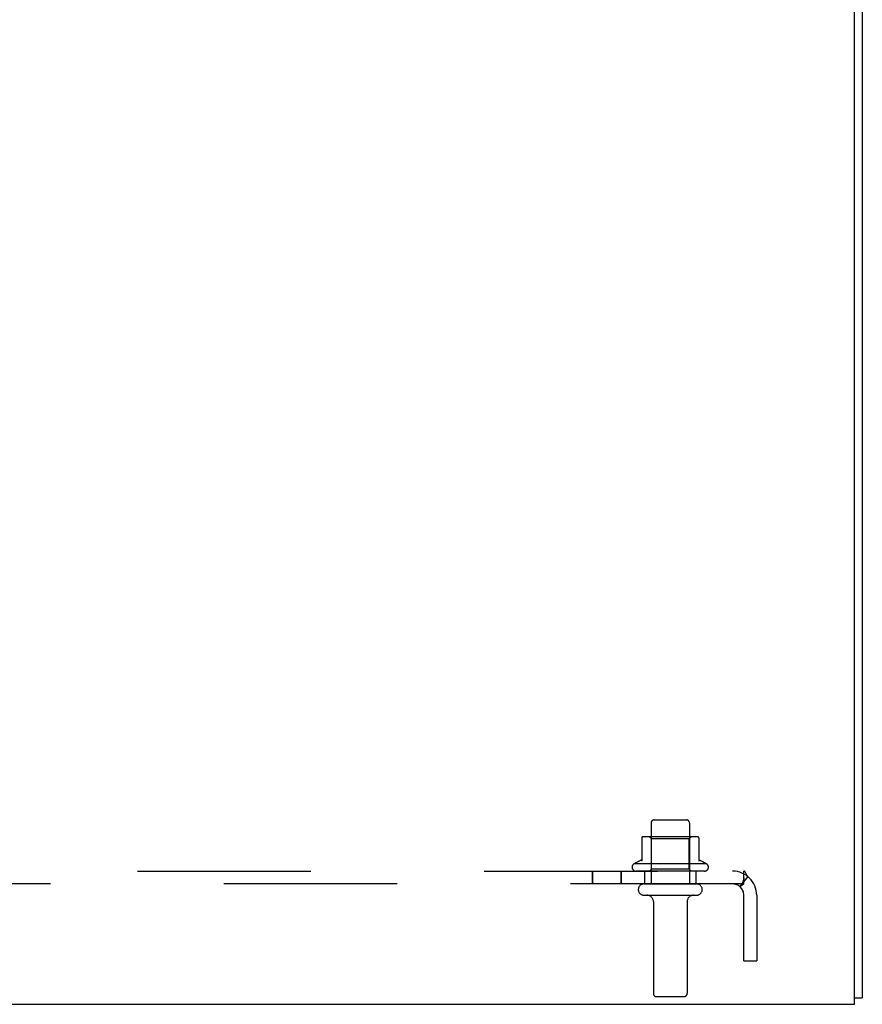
# Model space of a CAD drawing. Header units: inches. Extents: x 0 to 308, y 0 to 199.
# Tile 8 of 139: x 133.29 to 141.51, y 18.48 to 28.09. Entities that reach past the tile are written whole.
import ezdxf

# ---------------------------------------------------------------- set-up
doc = ezdxf.new("R2010")
doc.units = ezdxf.units.IN
doc.header["$LTSCALE"] = 16.920913
doc.header["$MEASUREMENT"] = 0
doc.linetypes.add('HIDDEN', pattern=[0.2, 0.1, -0.1])
doc.layers.get('0').update_dxf_attribs({"linetype": 'CONTINUOUS'})
doc.layers.add('DEFAULT_2', color=8, linetype='HIDDEN')
doc.layers.add('SUBPANEL', color=7, linetype='CONTINUOUS')

msp = doc.modelspace()

# ---------------------------------------------------------------- linework, layer by layer
at = {"color": 3, "linetype": 'Continuous'}
for p, q in [((141.4377, 18.4776), (141.4377, 36.3326)), ((141.5127, 36.3326), (141.5127, 18.5406)), ((126.5877, 18.4776), (141.4377, 18.4776))]:
    msp.add_line(p, q, dxfattribs=at)
at = {"color": 7, "linetype": 'Continuous'}
msp.add_line((141.4377, 18.5406), (141.5127, 18.5406), dxfattribs=at)
at = {"layer": 'DEFAULT_2', "color": 8, "linetype": 'HIDDEN'}
for p, q in [((139.4502, 20.2476), (139.4502, 19.6526)), ((139.4802, 20.2776), (139.7952, 20.2776)), ((139.8252, 20.2476), (139.8252, 19.6526)), ((139.3602, 20.103), (139.3602, 19.8754)), ((139.8933, 20.1136), (139.382, 20.1136)), ((139.4542, 20.0936), (139.4342, 20.1136)), ((139.8212, 20.0936), (139.4542, 20.0936)), ((139.4542, 19.7976), (139.4542, 20.0936)), ((139.8212, 20.0936), (139.8412, 20.1136)), ((139.8212, 19.7976), (139.8212, 20.0936)), ((139.9152, 20.103), (139.9152, 19.8754)), ((139.9935, 19.8476), (139.2818, 19.8476)), ((139.9718, 19.7776), (139.3035, 19.7776)), ((139.4542, 19.7976), (139.4342, 19.7776)), ((139.8212, 19.7976), (139.4542, 19.7976)), ((139.8212, 19.7976), (139.8412, 19.7776)), ((139.3802, 19.6526), (139.8952, 19.6526)), ((139.3802, 19.5426), (139.8952, 19.5426)), ((139.4727, 19.4801), (139.4727, 18.5826)), ((139.8027, 19.4801), (139.8027, 18.5826)), ((139.5027, 18.5526), (139.7727, 18.5526))]:
    msp.add_line(p, q, dxfattribs=at)
for centre, radius, start, end in [((139.4802, 20.2476), 0.03, 89.99999, 180), ((139.7952, 20.2476), 0.03, 0, 90.00001), ((139.3702, 20.103), 0.01, 95.19383, 180), ((139.382, 19.9724), 0.1412, 90, 95.20805), ((139.8933, 19.9724), 0.1412, 84.79195, 90), ((139.9052, 20.103), 0.01, 0, 84.80617), ((139.3035, 19.8159), 0.0384, 124.44966, 270), ((139.6377, 19.2474), 0.6977, 113.96793, 120.66313), ((139.3502, 19.8941), 0.01, 293.96793, 360), ((139.9252, 19.8941), 0.01, 180, 246.03207), ((139.6377, 19.2474), 0.6977, 59.33687, 66.03207), ((139.9718, 19.8159), 0.0384, 270, 55.55034), ((139.3802, 19.5976), 0.055, 90, 270), ((139.8952, 19.5976), 0.055, 270, 90), ((139.4102, 19.4801), 0.0625, 0, 90), ((139.8652, 19.4801), 0.0625, 90, 180), ((139.5027, 18.5826), 0.03, 180, 270), ((139.7727, 18.5826), 0.03, 270, 360)]:
    msp.add_arc(centre, radius, start, end, dxfattribs=at)
at = {"layer": 'SUBPANEL', "color": 8, "linetype": 'HIDDEN'}
for p, q in [((127.6687, 19.7776), (140.3567, 19.7776)), ((138.8789, 19.6526), (138.8789, 19.7776)), ((138.8825, 19.6526), (138.8825, 19.7776)), ((139.1589, 19.6526), (139.1589, 19.7776)), ((139.1625, 19.6526), (139.1625, 19.7776)), ((139.3877, 19.7776), (139.3877, 19.6526)), ((139.8877, 19.7776), (139.8877, 19.6526)), ((140.3953, 19.7244), (140.3161, 19.6277)), ((140.3567, 19.6526), (140.3567, 19.7776)), ((140.3567, 19.7085), (140.3567, 19.7116)), ((140.3567, 19.6526), (127.6687, 19.6526)), ((140.3564, 18.9026), (140.3564, 19.5426)), ((140.4814, 19.5426), (140.4814, 18.9026)), ((140.3564, 18.9026), (140.4814, 18.9026))]:
    msp.add_line(p, q, dxfattribs=at)
for points in [[(140.3567, 19.7116), (140.3568, 19.712), (140.3567, 19.7118), (140.3566, 19.7108), (140.3564, 19.7093), (140.3561, 19.7075), (140.3558, 19.7056), (140.3554, 19.7037), (140.3549, 19.7016), (140.3544, 19.6994), (140.3538, 19.6973), (140.3533, 19.695), (140.3526, 19.6928), (140.352, 19.6906), (140.3513, 19.6883), (140.3506, 19.6861), (140.3498, 19.6838), (140.3491, 19.6816), (140.3483, 19.6794), (140.3475, 19.6772), (140.3466, 19.675), (140.3458, 19.6729), (140.3449, 19.6708), (140.344, 19.6687), (140.3432, 19.6667), (140.3422, 19.6647), (140.3413, 19.6627), (140.3404, 19.6608), (140.3395, 19.6589), (140.3385, 19.657), (140.3375, 19.6552), (140.3365, 19.6534), (140.3356, 19.6518), (140.3348, 19.6505), (140.3346, 19.6501)], [(140.382, 19.744), (140.3757, 19.7579), (140.3727, 19.7641), (140.3692, 19.7697), (140.3654, 19.7741), (140.3612, 19.7767), (140.3567, 19.7776)], [(140.3953, 19.7244), (140.39, 19.73), (140.3857, 19.7367), (140.382, 19.744)], [(140.3161, 19.6277), (140.3182, 19.6271), (140.321, 19.6282), (140.3244, 19.6305), (140.3282, 19.6338)], [(140.3282, 19.6338), (140.3367, 19.6415), (140.3416, 19.6456), (140.3467, 19.6491), (140.3517, 19.6516), (140.3567, 19.6526)], [(140.3346, 19.6501), (140.3344, 19.6498), (140.3343, 19.6498), (140.3348, 19.6505), (140.3357, 19.6516), (140.3367, 19.6529), (140.3375, 19.6538)]]:
    msp.add_lwpolyline(points, dxfattribs=at)
for radius in [0.235, 0.11]:
    msp.add_arc((140.2464, 19.5426), radius, 0, 90, dxfattribs=at)

doc.saveas('drawing.dxf')
